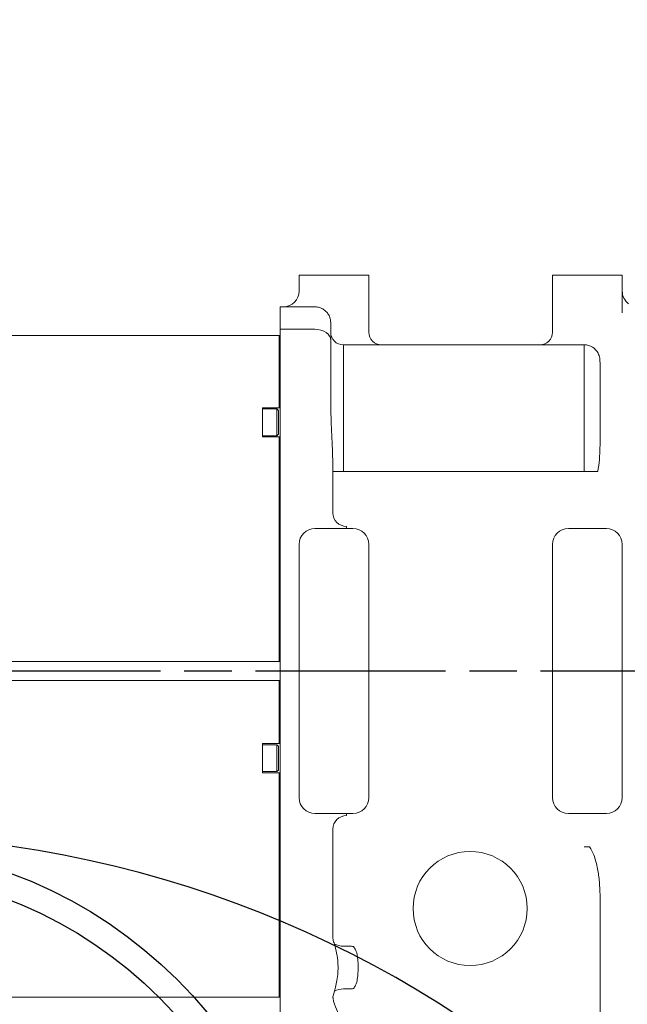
# Model space of a CAD drawing. Header units: millimetres. Extents: x 2665 to 40538, y 289 to 6965.
# Tile 24 of 68: x 5237 to 5428, y 3423 to 3734. Entities that reach past the tile are written whole.
import ezdxf

# ---------------------------------------------------------------- set-up
doc = ezdxf.new("R2010")
doc.units = ezdxf.units.MM
doc.header["$LTSCALE"] = 10
doc.linetypes.add('AM_ISO08W050x2', pattern=[9, 6, -0.75, 1.5, -0.75])
doc.linetypes.add('CENTER2', pattern=[1.125, 0.75, -0.125, 0.125, -0.125])
doc.layers.add('CEN', color=1, linetype='CENTER2', lineweight=25)
doc.layers.add('도면층1', color=1, linetype='Continuous')
doc.styles.add('HHI_Dims', font='simplex.shx', dxfattribs={"width": 0.8, "bigfont": 'whgtxt.shx'})
doc.dimstyles.new('HHI_Standard$0', dxfattribs={"dimtxt": 2.8, "dimasz": 2.5, "dimexe": 1, "dimexo": 1, "dimgap": 1.5, "dimtad": 1, "dimdsep": 46, "dimtxsty": 'HHI_Dims', "dimcen": 0, "dimclrd": 1, "dimclre": 1, "dimclrt": 1, "dimadec": 0, "dimazin": 2, "dimtp": 0.1, "dimtm": 0.1, "dimtfac": 0.65, "dimtmove": 0, "dimatfit": 3, "dimldrblk": 'OPEN30', "dimfxl": 1, "dimlwd": -1, "dimlwe": -1, "dimarcsym": 1})
doc.dimstyles.new('HHI_Standard$2', dxfattribs={"dimtxt": 3.5, "dimasz": 3.5, "dimexe": 1, "dimexo": 1, "dimgap": 1.5, "dimtad": 1, "dimdsep": 46, "dimtxsty": 'HHI_Dims', "dimcen": 0, "dimclrd": 3, "dimclre": 3, "dimclrt": 2, "dimadec": 3, "dimazin": 2, "dimtp": 0.1, "dimtm": 0.1, "dimtfac": 0.65, "dimtmove": 0, "dimatfit": 3, "dimldrblk": 'OPEN30', "dimfxl": 1, "dimlwd": -1, "dimlwe": -1, "dimarcsym": 1})

# ---------------------------------------------------------------- blocks, each defined once
blk = doc.blocks.new('upper')
for radius in [145, 137]:
    blk.add_circle((15726.76, -2569.24), radius)
blk = doc.blocks.new('arm')
at = {"linetype": 'Continuous', "lineweight": 15}
for p, q in [((18867.76, -2249.24), (18867.76, -2244.24)), ((18872.76, -2244.24), (18867.76, -2244.24)), ((18884.76, -2244.24), (18872.76, -2244.24)), ((18889.76, -2244.24), (18884.76, -2244.24)), ((18889.76, -2244.24), (18889.76, -2262.24)), ((18947.76, -2262.24), (18947.76, -2244.24)), ((18952.76, -2244.24), (18947.76, -2244.24)), ((18964.76, -2244.24), (18952.76, -2244.24)), ((18969.76, -2244.24), (18964.76, -2244.24)), ((18969.76, -2244.24), (18969.76, -2256.1)), ((18872.76, -2254.24), (18861.76, -2254.24)), ((18861.76, -2254.24), (18861.76, -2258.24)), ((18861.76, -2258.24), (18861.76, -2261.31)), ((18877.76, -2259.24), (18877.76, -2260.7)), ((18844.76, -2263.31), (18750.76, -2263.31)), ((18844.76, -2263.31), (18861.46, -2263.31)), ((18861.46, -2264.66), (18861.46, -2263.31)), ((18861.46, -2263.31), (18861.76, -2263.61)), ((18861.76, -2261.31), (18872.76, -2261.31)), ((18861.76, -2261.31), (18861.76, -2268.38)), ((18877.76, -2260.7), (18877.76, -2264.84)), ((18861.46, -2266.21), (18861.46, -2264.66)), ((18861.46, -2264.66), (18861.76, -2264.88)), ((18861.46, -2267.55), (18861.46, -2266.21)), ((18861.46, -2266.21), (18861.76, -2266.51)), ((18877.76, -2264.84), (18877.76, -2268.38)), ((18881.76, -2266.24), (18881.76, -2306.24)), ((18881.76, -2266.24), (18957.76, -2266.24)), ((18957.76, -2306.24), (18957.76, -2266.24)), ((18861.46, -2270.88), (18861.46, -2267.55)), ((18861.46, -2267.55), (18861.76, -2267.77)), ((18861.76, -2268.38), (18861.76, -2471.1)), ((18877.76, -2268.38), (18877.76, -2285.87)), ((18861.46, -2274.29), (18861.46, -2270.88)), ((18861.46, -2270.88), (18861.76, -2271.08)), ((18962.76, -2272.37), (18962.76, -2296.87)), ((18861.46, -2286.11), (18861.46, -2274.29)), ((18861.46, -2274.29), (18861.76, -2274.29)), ((18856.26, -2286.11), (18861.46, -2286.11)), ((18856.26, -2295.31), (18856.26, -2286.11)), ((18860.76, -2286.46), (18856.26, -2286.46)), ((18861.26, -2286.96), (18860.76, -2286.46)), ((18860.76, -2294.96), (18860.76, -2286.46)), ((18861.26, -2286.96), (18861.26, -2294.46)), ((18861.76, -2286.11), (18861.46, -2286.11)), ((18860.76, -2294.96), (18861.26, -2294.46)), ((18856.26, -2294.96), (18860.76, -2294.96)), ((18856.26, -2295.31), (18861.46, -2295.31)), ((18861.46, -2358.12), (18861.46, -2295.31)), ((18861.46, -2295.31), (18861.76, -2295.31)), ((18878.43, -2306.24), (18878.43, -2319.24)), ((18881.76, -2306.24), (18878.43, -2306.24)), ((18957.76, -2306.24), (18881.76, -2306.24)), ((18957.76, -2306.24), (18962.05, -2306.24)), ((18872.76, -2324.24), (18884.76, -2324.24)), ((18882.76, -2323.56), (18882.76, -2324.24)), ((18952.76, -2324.24), (18964.76, -2324.24)), ((18867.76, -2409.24), (18867.76, -2329.24)), ((18889.76, -2329.24), (18889.76, -2409.24)), ((18947.76, -2329.24), (18947.76, -2409.24)), ((18969.76, -2329.24), (18969.76, -2369.24)), ((18861.46, -2361.53), (18861.46, -2358.12)), ((18861.46, -2358.12), (18861.76, -2358.12)), ((18861.46, -2361.53), (18861.76, -2361.33)), ((18861.46, -2364.86), (18861.46, -2361.53)), ((18844.76, -2366.21), (18750.76, -2366.21)), ((18861.46, -2366.21), (18844.76, -2366.21)), ((18861.46, -2364.86), (18861.76, -2364.64)), ((18861.46, -2366.21), (18861.46, -2364.86)), ((18861.46, -2366.21), (18861.76, -2365.91)), ((18969.76, -2369.24), (18969.76, -2409.24)), ((18844.76, -2372.27), (18750.76, -2372.27)), ((18844.76, -2372.27), (18861.46, -2372.27)), ((18861.46, -2373.61), (18861.46, -2372.27)), ((18861.46, -2372.27), (18861.76, -2372.57)), ((18861.46, -2376.94), (18861.46, -2373.61)), ((18861.46, -2373.61), (18861.76, -2373.83)), ((18861.46, -2380.35), (18861.46, -2376.94)), ((18861.46, -2376.94), (18861.76, -2377.15)), ((18861.46, -2392.17), (18861.46, -2380.35)), ((18861.46, -2380.35), (18861.76, -2380.35)), ((18856.26, -2392.17), (18861.46, -2392.17)), ((18856.26, -2401.37), (18856.26, -2392.17)), ((18860.76, -2392.52), (18856.26, -2392.52)), ((18861.26, -2393.02), (18860.76, -2392.52)), ((18860.76, -2401.02), (18860.76, -2392.52)), ((18861.26, -2393.02), (18861.26, -2400.52)), ((18861.76, -2392.17), (18861.46, -2392.17)), ((18856.26, -2401.02), (18860.76, -2401.02)), ((18856.26, -2401.37), (18861.46, -2401.37)), ((18860.76, -2401.02), (18861.26, -2400.52)), ((18861.46, -2464.19), (18861.46, -2401.37)), ((18861.46, -2401.37), (18861.76, -2401.37)), ((18884.76, -2414.24), (18872.76, -2414.24)), ((18882.76, -2414.24), (18882.76, -2414.91)), ((18964.76, -2414.24), (18952.76, -2414.24)), ((18878.43, -2419.24), (18878.43, -2453.19)), ((18957.76, -2424.75), (18959.48, -2424.75)), ((18962.76, -2439.89), (18962.76, -2498.24)), ((18883.76, -2456.13), (18881.76, -2456.13)), ((18861.46, -2467.6), (18861.46, -2464.19)), ((18861.46, -2464.19), (18861.76, -2464.19)), ((18861.46, -2467.6), (18861.76, -2467.39)), ((18861.46, -2470.93), (18861.46, -2467.6)), ((18861.46, -2470.93), (18861.76, -2470.71)), ((18861.46, -2472.27), (18861.46, -2470.93)), ((18861.76, -2471.1), (18861.76, -2477.89)), ((18878.96, -2470.34), (18878.49, -2471.8)), ((18881.76, -2469.66), (18883.76, -2469.66)), ((18844.76, -2472.27), (18750.76, -2472.27)), ((18861.46, -2472.27), (18844.76, -2472.27)), ((18861.46, -2472.27), (18861.76, -2471.97))]:
    blk.add_line(p, q, dxfattribs=at)
at = {"linetype": 'Continuous', "lineweight": 15, "flags": 128}
blk.add_lwpolyline([(18877.76, -2264.84), (18877.66, -2264.16), (18877.38, -2263.49), (18876.92, -2262.88), (18876.29, -2262.34), (18875.54, -2261.91), (18874.67, -2261.58), (18873.73, -2261.38), (18872.76, -2261.31)], dxfattribs=at)
at = {"linetype": 'Continuous', "lineweight": 15}
blk.add_circle((18921.76, -2444.24), 18, dxfattribs=at)
for centre, radius, start, end in [((18862.76, -2249.24), 5, 270, 0), ((18974.76, -2249.24), 5, 180, 233.1301), ((18872.76, -2259.24), 5, 0, 11.537), ((18881.76, -2262.24), 4, 180, 270), ((18893.76, -2262.24), 4, 180, 270), ((18943.76, -2262.24), 4, 270, 0), ((18957.76, -2271.24), 5, 28.3099, 90), ((18882.76, -2319.24), 4.33, 180, 270), ((18872.76, -2329.24), 5, 90, 180), ((18884.76, -2329.24), 5, 0, 90), ((18952.76, -2329.24), 5, 90, 180), ((18964.76, -2329.24), 5, 0, 90), ((18872.76, -2409.24), 5, 180, 270), ((18884.76, -2409.24), 5, 270, 0), ((18952.76, -2409.24), 5, 180, 270), ((18964.76, -2409.24), 5, 270, 0), ((18882.76, -2419.24), 4.33, 90, 180), ((18881.65, -2450.42), 5.71, 241.8418, 271.0944), ((18883.77, -2460.99), 4.86, 76.2551, 90.1499), ((18881.65, -2475.37), 5.71, 88.8989, 118.1649), ((18883.77, -2464.8), 4.86, 269.8523, 283.7543)]:
    blk.add_arc(centre, radius, start, end, dxfattribs=at)
for points, knots in [([(18877.66, -2258.24), (18877.64, -2258.14), (18877.62, -2257.96), (18877.2, -2256.81), (18876.39, -2255.71), (18875.28, -2254.85), (18874.01, -2254.32), (18873.13, -2254.26), (18872.76, -2254.24)], [0, 0, 0, 0, 0.277637, 0.489843, 0.645118, 0.774573, 0.904506, 1, 1, 1, 1]), ([(18962.76, -2272.37), (18962.75, -2271.71), (18962.74, -2270.38), (18962.35, -2269.37), (18962.16, -2268.87)], [0, 0, 0, 0, 0.497508, 1, 1, 1, 1]), ([(18877.76, -2285.87), (18877.85, -2288.79), (18878.03, -2294.66), (18878.41, -2301.52), (18878.43, -2305.39), (18878.43, -2306.24)], [0, 0, 0, 0, 0.4359705, 0.8769022, 1, 1, 1, 1]), ([(18962.05, -2306.24), (18962.25, -2304.96), (18962.64, -2302.39), (18962.74, -2299.26), (18962.75, -2297.45), (18962.76, -2296.87)], [0, 0, 0, 0, 0.403008, 0.810666, 1, 1, 1, 1]), ([(18962.76, -2439.89), (18962.72, -2438.53), (18962.64, -2435.8), (18961.97, -2431.6), (18961.12, -2427.79), (18959.94, -2425.6), (18959.48, -2424.75)], [0, 0, 0, 0, 0.264113, 0.530705, 0.818492, 1, 1, 1, 1]), ([(18878.43, -2453.19), (18878.46, -2453.72), (18878.51, -2454.51), (18878.85, -2455.22), (18878.96, -2455.46)], [0, 0, 0, 0, 0.668922, 1, 1, 1, 1]), ([(18878.96, -2455.46), (18879.18, -2456.41), (18879.65, -2458.33), (18879.97, -2460.57), (18880.08, -2462.44), (18880.08, -2464.08), (18879.83, -2466.33), (18879.41, -2468.48), (18879.1, -2469.76), (18878.96, -2470.34)], [0, 0, 0, 0, 0.201494, 0.408425, 0.43849, 0.564245, 0.725101, 0.877459, 1, 1, 1, 1]), ([(18886.37, -2461.47), (18886.31, -2460.73), (18886.21, -2459.33), (18885.82, -2457.5), (18885.18, -2456.61), (18884.93, -2456.27)], [0, 0, 0, 0, 0.403334, 0.768424, 1, 1, 1, 1]), ([(18886.36, -2464.53), (18886.38, -2463.99), (18886.42, -2462.97), (18886.38, -2461.95), (18886.37, -2461.47)], [0, 0, 0, 0, 0.534577, 1, 1, 1, 1]), ([(18884.93, -2469.52), (18885.18, -2469.18), (18885.82, -2468.29), (18886.19, -2466.54), (18886.3, -2465.2), (18886.36, -2464.53)], [0, 0, 0, 0, 0.24073, 0.620282, 1, 1, 1, 1]), ([(18878.49, -2471.8), (18878.47, -2471.99), (18878.45, -2472.26), (18878.49, -2472.52), (18878.5, -2472.61)], [0, 0, 0, 0, 0.6908957, 1, 1, 1, 1]), ([(18878.5, -2472.61), (18878.55, -2473.03), (18878.63, -2473.69), (18878.84, -2474.28), (18878.92, -2474.5)], [0, 0, 0, 0, 0.644669, 1, 1, 1, 1]), ([(18878.92, -2474.5), (18879.33, -2475.5), (18880.24, -2477.71), (18881.22, -2480.03), (18881.76, -2481.29), (18881.76, -2481.29)], [0, 0, 0, 0, 0.4514443, 0.9972902, 1, 1, 1, 1])]:
    blk.add_open_spline(points, degree=3, knots=knots, dxfattribs=at)
at = {"layer": 'CEN', "linetype": 'AM_ISO08W050x2'}
blk.add_line((19904.01, -2369.24), (18576.71, -2369.24), dxfattribs=at)
blk = doc.blocks.new('*D19')
at = {"layer": 'Defpoints', "color": 0, "transparency": 16777216}
for p in [(6213.71, 3789.55), (6213.71, 3678.59), (5183.71, 3623.9)]:
    blk.add_point(p, dxfattribs=at)
at = {"layer": '도면층1', "color": 1, "transparency": 16777216}
for p, q in [((5183.71, 3638.9), (5183.71, 3804.55)), ((6213.71, 3693.59), (6213.71, 3804.55)), ((5221.21, 3789.55), (6176.21, 3789.55))]:
    blk.add_line(p, q, dxfattribs=at)
for points in [[(5221.21, 3795.8), (5221.21, 3783.3), (5183.71, 3789.55)], [(6176.21, 3795.8), (6176.21, 3783.3), (6213.71, 3789.55)]]:
    blk.add_solid(points, dxfattribs=at)
at = {"layer": '도면층1', "color": 1, "transparency": 16777216, "insert": (5698.71, 3833.05), "char_height": 42, "attachment_point": 5, "style": 'HHI_Dims'}
blk.add_mtext('1030', dxfattribs=at)
blk = doc.blocks.new('_Open30')
at = {"color": 0, "linetype": 'ByBlock', "lineweight": -2}
for p, q in [((-1, 0.2679), (0, 0)), ((0, 0), (-1, -0.2679)), ((0, 0), (-1, 0))]:
    blk.add_line(p, q, dxfattribs=at)
blk = doc.blocks.new('*D26')
at = {"layer": 'Defpoints', "color": 0, "transparency": 16777216}
for p in [(4947.99, 3128.59), (5183.76, 3128.59), (5532, 3128.55), (5183.71, 2860.55)]:
    blk.add_point(p, dxfattribs=at)
at = {"layer": '도면층1', "transparency": 16777216}
for p, q in [((4904.97, 3643.24), (4599.09, 3101.22)), ((5013.83, 3581.81), (4904.97, 3643.24)), ((4707.95, 3039.79), (5013.83, 3581.81)), ((4932.99, 3128.59), (4820.52, 3128.59)), ((4599.09, 3101.22), (4707.95, 3039.79)), ((5183.71, 2845.55), (5183.69, 2765.35))]:
    blk.add_line(p, q, dxfattribs=at)
blk.add_arc((5183.76, 3128.59), 348.24, 278.6352, 171.354, dxfattribs=at)
for points in [[(4848.2, 3180.28), (4830.75, 3181.6), (4835.52, 3128.59)], [(5236.7, 2775.57), (5235.39, 2793.02), (5183.7, 2780.35)]]:
    blk.add_solid(points, dxfattribs=at)
at = {"layer": '도면층1', "color": 2, "transparency": 16777216, "insert": (4806.46, 3341.52), "char_height": 52.5, "attachment_point": 5, "rotation": 60.5625, "style": 'HHI_Dims'}
blk.add_mtext('H/V I. MAX. +270°', dxfattribs=at)
blk = doc.blocks.new('*D30')
at = {"layer": 'Defpoints', "color": 0, "transparency": 16777216}
for p in [(5183.71, 4377.83), (7479.54, 4377.83), (5093.71, 1858.59)]:
    blk.add_point(p, dxfattribs=at)
at = {"layer": '도면층1', "color": 1, "transparency": 16777216}
for p, q in [((5198.71, 4377.83), (7494.54, 4377.83)), ((7479.54, 1896.09), (7479.54, 4340.33)), ((5108.71, 1858.59), (7494.54, 1858.59))]:
    blk.add_line(p, q, dxfattribs=at)
for points in [[(7473.29, 4340.33), (7485.79, 4340.33), (7479.54, 4377.83)], [(7473.29, 1896.09), (7485.79, 1896.09), (7479.54, 1858.59)]]:
    blk.add_solid(points, dxfattribs=at)
at = {"layer": '도면층1', "color": 1, "transparency": 16777216, "insert": (7436.04, 3118.21), "char_height": 42, "attachment_point": 5, "rotation": 90, "style": 'HHI_Dims'}
blk.add_mtext('2519', dxfattribs=at)

msp = doc.modelspace()

# ---------------------------------------------------------------- linework, layer by layer
at = {"const_width": 10}
msp.add_lwpolyline([(4876.704, 830.341, 0.3591765), (6193.6, 610.035, 1.7318962), (3164.473, 2358.59, 0.2725781), (3704.848, 1441.007, -0.176327), (3931.785, 2064.511, -0.2982955), (4413.711, 3388.59, -0.2587232), (5193.333, 2734.409, -0.8391345), (5303.177, 2002.135, -0.3638647), (4876.705, 830.341)], format="xyb", dxfattribs=at)

# ---------------------------------------------------------------- block references
for name, p in [('arm', (-13543.047, 5897.829)), ('upper', (-10543.047, 5897.829))]:
    msp.add_blockref(name, p)

# ---------------------------------------------------------------- dimensions: what is measured, and where the dimension line sits
at = {"layer": '도면층1'}
dim = msp.add_linear_dim(base=(7479.536, 4377.828), p1=(5093.711, 1858.59), p2=(5183.711, 4377.828), angle=90, dimstyle='HHI_Standard$0', override={"dimscale": 15, "dimdec": 0}, dxfattribs=at)
dim.commit()
dim.dimension.update_dxf_attribs({"geometry": '*D30', "text_midpoint": (7436.036, 3118.209)})
dim = msp.add_linear_dim(base=(6213.711, 3789.553), p1=(5183.711, 3623.895), p2=(6213.711, 3678.59), dimstyle='HHI_Standard$0', override={"dimscale": 15, "dimdec": 0}, dxfattribs=at)
dim.commit()
dim.dimension.update_dxf_attribs({"geometry": '*D19', "text_midpoint": (5698.711, 3833.053)})
dim = msp.add_angular_dim_3p(base=(5532, 3128.546), center=(5183.761, 3128.59), p1=(5183.711, 2860.546), p2=(4947.989, 3128.59), text='H/V I. MAX. +<>', dimstyle='HHI_Standard$2', override={"dimscale": 15, "dimgap": -1.5, "dimclrd": 256, "dimclre": 256, "dimclrt": 2, "dimadec": 1}, dxfattribs=at)
dim.commit()
dim.dimension.update_dxf_attribs({"geometry": '*D26', "text_midpoint": (4880.483, 3299.741), "dimtype": 165})

doc.saveas('drawing.dxf')
